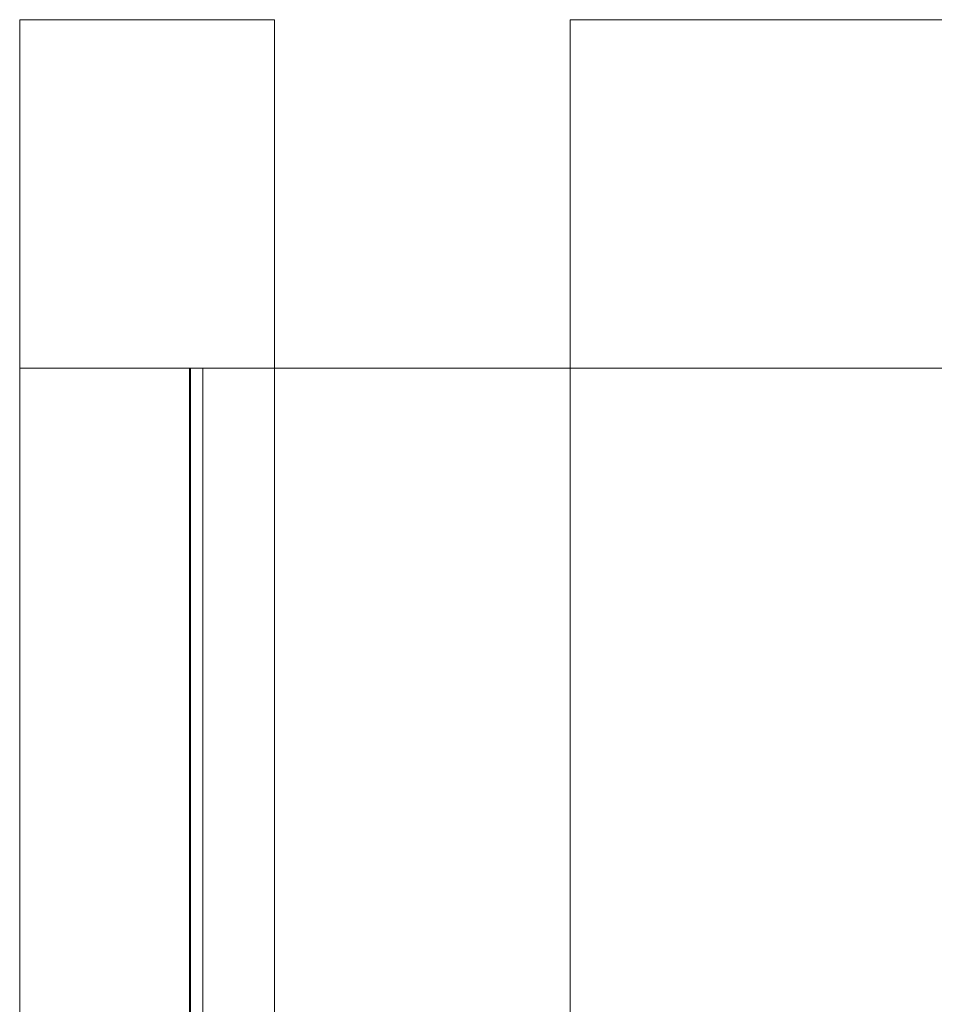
# Model space of a CAD drawing. Header units: millimetres. Extents: x -200 to 200, y -17 to 153.
# Tile 2 of 159: x -200 to -173, y 97 to 126. Entities that reach past the tile are written whole.
import ezdxf

# ---------------------------------------------------------------- set-up
doc = ezdxf.new("R2010")
doc.units = ezdxf.units.MM
doc.header["$LTSCALE"] = 12.7
doc.layers.add('Lighting-LED', color=7, linetype='Continuous', lineweight=5, true_color=0x000000)

msp = doc.modelspace()

# ---------------------------------------------------------------- linework, layer by layer
at = {"layer": 'Lighting-LED', "color": 18, "linetype": 'Continuous', "lineweight": 5, "true_color": 0x000000}
for points, invisible_edges in [([(-200.002, 115.363, -110.972), (-200.002, 125.622, -110.972), (-200.002, 125.622, -370.656), (-200.002, 115.363, -370.656)], 8), ([(-192.502, 125.622, -110.972), (-200.002, 125.622, -110.972), (-200.002, 115.363, -110.972), (-195.002, 115.363, -110.972)], 8), ([(-195.002, 115.363, -370.656), (-200.002, 115.363, -370.656), (-200.002, 125.622, -370.656), (-192.502, 125.622, -370.656)], 8), ([(-192.502, 44.073, -110.972), (-192.502, 125.622, -110.972), (-195.002, 115.363, -110.972), (-195.002, 65.613, -110.972)], 10), ([(-192.502, 125.622, -370.656), (-192.502, 44.073, -370.656), (-195.002, 65.613, -370.656), (-195.002, 115.363, -370.656)], 10), ([(-199.936, 65.613, -45.368), (-199.936, 115.363, -45.368), (-200.002, 115.363, -45.846), (-200.002, 65.613, -45.846)], 1), ([(-200.002, 65.613, -435.779), (-200.002, 115.363, -435.779), (-199.936, 115.363, -436.257), (-199.936, 65.613, -436.257)], 4), ([(-200.002, 65.613, -370.656), (-200.002, 115.363, -110.972), (-200.002, 115.363, -370.656)], 11), ([(-200.002, 65.613, -110.972), (-200.002, 115.363, -110.972), (-200.002, 41.573, -370.656)], 11), ([(-200.002, 115.363, -370.656), (-200.002, 115.363, -435.779), (-200.002, 65.613, -435.779), (-200.002, 65.613, -370.656)], 8), ([(-200.002, 65.613, -110.972), (-200.002, 65.613, -45.846), (-200.002, 115.363, -45.846), (-200.002, 115.363, -110.972)], 8), ([(-200.002, 65.613, -370.656), (-200.002, 41.573, -370.656), (-200.002, 115.363, -110.972)], 10), ([(-195.002, 115.363, -46.204), (-195.002, 115.363, -110.972), (-200.002, 115.363, -110.972), (-200.002, 115.363, -45.846)], 8), ([(-200.002, 115.363, -45.846), (-199.936, 115.363, -45.368), (-195.002, 115.363, -46.204)], 10), ([(-195.002, 115.363, -435.421), (-199.936, 115.363, -436.257), (-200.002, 115.363, -435.779)], 9), ([(-200.002, 115.363, -435.779), (-200.002, 115.363, -370.656), (-195.002, 115.363, -370.656), (-195.002, 115.363, -435.421)], 8), ([(-199.829, 65.613, -44.898), (-199.829, 115.363, -44.898), (-199.936, 115.363, -45.368), (-199.936, 65.613, -45.368)], 5), ([(-199.936, 65.613, -436.257), (-199.936, 115.363, -436.257), (-199.829, 115.363, -436.727), (-199.829, 65.613, -436.727)], 5), ([(-195.002, 115.363, -46.204), (-199.936, 115.363, -45.368), (-199.829, 115.363, -44.898)], 9), ([(-199.829, 115.363, -436.727), (-199.936, 115.363, -436.257), (-195.002, 115.363, -435.421)], 10), ([(-199.681, 65.613, -44.439), (-199.681, 115.363, -44.439), (-199.829, 115.363, -44.898), (-199.829, 65.613, -44.898)], 5), ([(-199.829, 65.613, -436.727), (-199.829, 115.363, -436.727), (-199.681, 115.363, -437.186), (-199.681, 65.613, -437.186)], 5), ([(-199.829, 115.363, -44.898), (-199.681, 115.363, -44.439), (-194.986, 115.363, -46.159), (-195.002, 115.363, -46.204)], 10), ([(-195.002, 115.363, -435.421), (-194.986, 115.363, -435.466), (-199.681, 115.363, -437.186), (-199.829, 115.363, -436.727)], 10), ([(-199.495, 65.613, -43.994), (-199.495, 115.363, -43.994), (-199.681, 115.363, -44.439), (-199.681, 65.613, -44.439)], 5), ([(-199.681, 65.613, -437.186), (-199.681, 115.363, -437.186), (-199.495, 115.363, -437.631), (-199.495, 65.613, -437.631)], 5), ([(-199.681, 115.363, -44.439), (-199.495, 115.363, -43.994), (-194.967, 115.363, -46.115), (-194.986, 115.363, -46.159)], 10), ([(-194.986, 115.363, -435.466), (-194.967, 115.363, -435.51), (-199.495, 115.363, -437.631), (-199.681, 115.363, -437.186)], 10), ([(-199.271, 65.613, -43.567), (-199.271, 115.363, -43.567), (-199.495, 115.363, -43.994), (-199.495, 65.613, -43.994)], 5), ([(-199.495, 65.613, -437.631), (-199.495, 115.363, -437.631), (-199.271, 115.363, -438.058), (-199.271, 65.613, -438.058)], 5), ([(-199.495, 115.363, -43.994), (-199.271, 115.363, -43.567), (-194.944, 115.363, -46.073), (-194.967, 115.363, -46.115)], 10), ([(-199.271, 115.363, -438.058), (-199.495, 115.363, -437.631), (-194.967, 115.363, -435.51), (-194.944, 115.363, -435.552)], 10), ([(-199.011, 65.613, -43.161), (-199.011, 115.363, -43.161), (-199.271, 115.363, -43.567), (-199.271, 65.613, -43.567)], 5), ([(-199.271, 65.613, -438.058), (-199.271, 115.363, -438.058), (-199.011, 115.363, -438.464), (-199.011, 65.613, -438.464)], 5), ([(-194.918, 115.363, -46.033), (-194.944, 115.363, -46.073), (-199.271, 115.363, -43.567), (-199.011, 115.363, -43.161)], 10), ([(-194.944, 115.363, -435.552), (-194.918, 115.363, -435.592), (-199.011, 115.363, -438.464), (-199.271, 115.363, -438.058)], 10), ([(-198.717, 65.613, -42.779), (-198.717, 115.363, -42.779), (-199.011, 115.363, -43.161), (-199.011, 65.613, -43.161)], 5), ([(-199.011, 65.613, -438.464), (-199.011, 115.363, -438.464), (-198.717, 115.363, -438.846), (-198.717, 65.613, -438.846)], 5), ([(-199.011, 115.363, -43.161), (-198.717, 115.363, -42.779), (-194.888, 115.363, -45.995), (-194.918, 115.363, -46.033)], 10), ([(-198.717, 115.363, -438.846), (-199.011, 115.363, -438.464), (-194.918, 115.363, -435.592), (-194.888, 115.363, -435.63)], 10), ([(-198.391, 65.613, -42.424), (-198.391, 115.363, -42.424), (-198.717, 115.363, -42.779), (-198.717, 65.613, -42.779)], 5), ([(-198.717, 65.613, -438.846), (-198.717, 115.363, -438.846), (-198.391, 115.363, -439.201), (-198.391, 65.613, -439.201)], 5), ([(-194.856, 115.363, -45.959), (-194.888, 115.363, -45.995), (-198.717, 115.363, -42.779), (-198.391, 115.363, -42.424)], 10), ([(-198.391, 115.363, -439.201), (-198.717, 115.363, -438.846), (-194.888, 115.363, -435.63), (-194.856, 115.363, -435.666)], 10), ([(-198.036, 65.613, -42.098), (-198.036, 115.363, -42.098), (-198.391, 115.363, -42.424), (-198.391, 65.613, -42.424)], 5), ([(-198.391, 65.613, -439.201), (-198.391, 115.363, -439.201), (-198.036, 115.363, -439.527), (-198.036, 65.613, -439.527)], 5), ([(-198.391, 115.363, -42.424), (-198.036, 115.363, -42.098), (-194.82, 115.363, -45.927), (-194.856, 115.363, -45.959)], 10), ([(-194.856, 115.363, -435.666), (-194.82, 115.363, -435.698), (-198.036, 115.363, -439.527), (-198.391, 115.363, -439.201)], 10), ([(-197.654, 65.613, -41.804), (-197.654, 115.363, -41.804), (-198.036, 115.363, -42.098), (-198.036, 65.613, -42.098)], 5), ([(-198.036, 65.613, -439.527), (-198.036, 115.363, -439.527), (-197.654, 115.363, -439.821), (-197.654, 65.613, -439.821)], 5), ([(-194.782, 115.363, -45.897), (-194.82, 115.363, -45.927), (-198.036, 115.363, -42.098), (-197.654, 115.363, -41.804)], 10), ([(-197.654, 115.363, -439.821), (-198.036, 115.363, -439.527), (-194.82, 115.363, -435.698), (-194.782, 115.363, -435.728)], 10), ([(-197.248, 65.613, -41.544), (-197.248, 115.363, -41.544), (-197.654, 115.363, -41.804), (-197.654, 65.613, -41.804)], 5), ([(-197.654, 65.613, -439.821), (-197.654, 115.363, -439.821), (-197.248, 115.363, -440.081), (-197.248, 65.613, -440.081)], 5), ([(-194.742, 115.363, -45.871), (-194.782, 115.363, -45.897), (-197.654, 115.363, -41.804), (-197.248, 115.363, -41.544)], 10), ([(-194.782, 115.363, -435.728), (-194.742, 115.363, -435.754), (-197.248, 115.363, -440.081), (-197.654, 115.363, -439.821)], 10), ([(-196.821, 65.613, -41.32), (-196.821, 115.363, -41.32), (-197.248, 115.363, -41.544), (-197.248, 65.613, -41.544)], 5), ([(-197.248, 65.613, -440.081), (-197.248, 115.363, -440.081), (-196.821, 115.363, -440.305), (-196.821, 65.613, -440.305)], 5), ([(-194.7, 115.363, -45.848), (-194.742, 115.363, -45.871), (-197.248, 115.363, -41.544), (-196.821, 115.363, -41.32)], 10), ([(-194.742, 115.363, -435.754), (-194.7, 115.363, -435.777), (-196.821, 115.363, -440.305), (-197.248, 115.363, -440.081)], 10), ([(-196.376, 65.613, -41.134), (-196.376, 115.363, -41.134), (-196.821, 115.363, -41.32), (-196.821, 65.613, -41.32)], 5), ([(-196.821, 65.613, -440.305), (-196.821, 115.363, -440.305), (-196.376, 115.363, -440.492), (-196.376, 65.613, -440.492)], 5), ([(-196.821, 115.363, -41.32), (-196.376, 115.363, -41.134), (-194.656, 115.363, -45.829), (-194.7, 115.363, -45.848)], 10), ([(-194.7, 115.363, -435.777), (-194.656, 115.363, -435.796), (-196.376, 115.363, -440.492), (-196.821, 115.363, -440.305)], 10), ([(-195.917, 65.613, -40.986), (-195.917, 115.363, -40.986), (-196.376, 115.363, -41.134), (-196.376, 65.613, -41.134)], 5), ([(-196.376, 65.613, -440.492), (-196.376, 115.363, -440.492), (-195.917, 115.363, -440.639), (-195.917, 65.613, -440.639)], 5), ([(-194.611, 115.363, -45.813), (-194.656, 115.363, -45.829), (-196.376, 115.363, -41.134), (-195.917, 115.363, -40.986)], 10), ([(-195.917, 115.363, -440.639), (-196.376, 115.363, -440.492), (-194.656, 115.363, -435.796), (-194.611, 115.363, -435.812)], 10), ([(-195.447, 65.613, -40.879), (-195.447, 115.363, -40.879), (-195.917, 115.363, -40.986), (-195.917, 65.613, -40.986)], 5), ([(-195.917, 65.613, -440.639), (-195.917, 115.363, -440.639), (-195.447, 115.363, -440.746), (-195.447, 65.613, -440.746)], 5), ([(-195.917, 115.363, -40.986), (-195.447, 115.363, -40.879), (-194.611, 115.363, -45.813)], 10), ([(-194.611, 115.363, -435.812), (-195.447, 115.363, -440.746), (-195.917, 115.363, -440.639)], 9), ([(-194.969, 65.613, -40.813), (-194.969, 115.363, -40.813), (-195.447, 115.363, -40.879), (-195.447, 65.613, -40.879)], 4), ([(-195.447, 65.613, -440.746), (-195.447, 115.363, -440.746), (-194.969, 115.363, -440.812), (-194.969, 65.613, -440.812)], 1), ([(-194.611, 115.363, -45.813), (-195.447, 115.363, -40.879), (-194.969, 115.363, -40.813)], 9), ([(-194.969, 115.363, -440.812), (-195.447, 115.363, -440.746), (-194.611, 115.363, -435.812)], 10), ([(-195.002, 65.613, -46.204), (-195.002, 115.363, -46.204), (-194.986, 115.363, -46.159), (-194.986, 65.613, -46.159)], 4), ([(-194.986, 65.613, -435.466), (-194.986, 115.363, -435.466), (-195.002, 115.363, -435.421), (-195.002, 65.613, -435.421)], 1), ([(-194.986, 65.613, -46.159), (-194.986, 115.363, -46.159), (-194.967, 115.363, -46.115), (-194.967, 65.613, -46.115)], 5), ([(-194.967, 65.613, -435.51), (-194.967, 115.363, -435.51), (-194.986, 115.363, -435.466), (-194.986, 65.613, -435.466)], 5), ([(-142.499, 115.363, -45.814), (-194.611, 115.363, -45.813), (-194.969, 115.363, -40.813), (-141.861, 115.363, -40.814)], 10), ([(-141.861, 115.363, -440.811), (-194.969, 115.363, -440.812), (-194.611, 115.363, -435.812), (-142.499, 115.363, -435.811)], 10), ([(-194.967, 65.613, -46.115), (-194.967, 115.363, -46.115), (-194.944, 115.363, -46.073), (-194.944, 65.613, -46.073)], 5), ([(-194.944, 65.613, -435.552), (-194.944, 115.363, -435.552), (-194.967, 115.363, -435.51), (-194.967, 65.613, -435.51)], 5), ([(-194.944, 65.613, -46.073), (-194.944, 115.363, -46.073), (-194.918, 115.363, -46.033), (-194.918, 65.613, -46.033)], 5), ([(-194.918, 65.613, -435.592), (-194.918, 115.363, -435.592), (-194.944, 115.363, -435.552), (-194.944, 65.613, -435.552)], 5), ([(-194.918, 65.613, -46.033), (-194.918, 115.363, -46.033), (-194.888, 115.363, -45.995), (-194.888, 65.613, -45.995)], 5), ([(-194.888, 65.613, -435.63), (-194.888, 115.363, -435.63), (-194.918, 115.363, -435.592), (-194.918, 65.613, -435.592)], 5), ([(-194.888, 65.613, -45.995), (-194.888, 115.363, -45.995), (-194.856, 115.363, -45.959), (-194.856, 65.613, -45.959)], 5), ([(-194.856, 65.613, -435.666), (-194.856, 115.363, -435.666), (-194.888, 115.363, -435.63), (-194.888, 65.613, -435.63)], 5), ([(-194.856, 65.613, -45.959), (-194.856, 115.363, -45.959), (-194.82, 115.363, -45.927), (-194.82, 65.613, -45.927)], 5), ([(-194.82, 65.613, -435.698), (-194.82, 115.363, -435.698), (-194.856, 115.363, -435.666), (-194.856, 65.613, -435.666)], 5), ([(-194.82, 65.613, -45.927), (-194.82, 115.363, -45.927), (-194.782, 115.363, -45.897), (-194.782, 65.613, -45.897)], 5), ([(-194.782, 65.613, -435.728), (-194.782, 115.363, -435.728), (-194.82, 115.363, -435.698), (-194.82, 65.613, -435.698)], 5), ([(-194.782, 65.613, -45.897), (-194.782, 115.363, -45.897), (-194.742, 115.363, -45.871), (-194.742, 65.613, -45.871)], 5), ([(-194.742, 65.613, -435.754), (-194.742, 115.363, -435.754), (-194.782, 115.363, -435.728), (-194.782, 65.613, -435.728)], 5), ([(-194.742, 65.613, -45.871), (-194.742, 115.363, -45.871), (-194.7, 115.363, -45.848), (-194.7, 65.613, -45.848)], 5), ([(-194.7, 65.613, -435.777), (-194.7, 115.363, -435.777), (-194.742, 115.363, -435.754), (-194.742, 65.613, -435.754)], 5), ([(-194.7, 65.613, -45.848), (-194.7, 115.363, -45.848), (-194.656, 115.363, -45.829), (-194.656, 65.613, -45.829)], 5), ([(-194.656, 65.613, -435.796), (-194.656, 115.363, -435.796), (-194.7, 115.363, -435.777), (-194.7, 65.613, -435.777)], 5), ([(-194.656, 65.613, -45.829), (-194.656, 115.363, -45.829), (-194.611, 115.363, -45.813), (-194.611, 65.613, -45.813)], 1), ([(-194.611, 65.613, -435.812), (-194.611, 115.363, -435.812), (-194.656, 115.363, -435.796), (-194.656, 65.613, -435.796)], 4)]:
    msp.add_3dface(points, dxfattribs=dict(at, invisible_edges=invisible_edges))
for points in [[(-200.002, 125.622, -110.972), (-192.502, 125.622, -110.972), (-192.502, 125.622, -370.656), (-200.002, 125.622, -370.656)], [(-192.502, 44.073, -110.972), (-192.502, 44.073, -370.656), (-192.502, 125.622, -370.656), (-192.502, 125.622, -110.972)], [(-183.789, 58.622, -415.658), (-183.789, 125.622, -415.658), (-16.073, 125.622, -415.658), (-16.073, 58.622, -415.658)], [(-183.789, 58.622, -65.97), (-183.789, 125.622, -65.97), (-183.789, 125.622, -415.658), (-183.789, 58.622, -415.658)], [(-16.073, 58.622, -65.97), (-16.073, 125.622, -65.97), (-183.789, 125.622, -65.97), (-183.789, 58.622, -65.97)], [(-16.073, 125.622, -415.658), (-183.789, 125.622, -415.658), (-183.789, 125.622, -65.97), (-16.073, 125.622, -65.97)], [(-195.002, 115.363, -110.972), (-195.002, 115.363, -46.204), (-195.002, 65.613, -46.204), (-195.002, 65.613, -110.972)], [(-195.002, 65.613, -370.656), (-195.002, 65.613, -435.421), (-195.002, 115.363, -435.421), (-195.002, 115.363, -370.656)], [(-141.861, 65.613, -40.814), (-141.861, 115.363, -40.814), (-194.969, 115.363, -40.813), (-194.969, 65.613, -40.813)], [(-194.969, 65.613, -440.812), (-194.969, 115.363, -440.812), (-141.861, 115.363, -440.811), (-141.861, 65.613, -440.811)], [(-194.611, 65.613, -45.813), (-194.611, 115.363, -45.813), (-142.499, 115.363, -45.814), (-142.499, 65.613, -45.814)], [(-142.499, 65.613, -435.811), (-142.499, 115.363, -435.811), (-194.611, 115.363, -435.812), (-194.611, 65.613, -435.812)]]:
    msp.add_3dface(points, dxfattribs=at)

doc.saveas('drawing.dxf')
